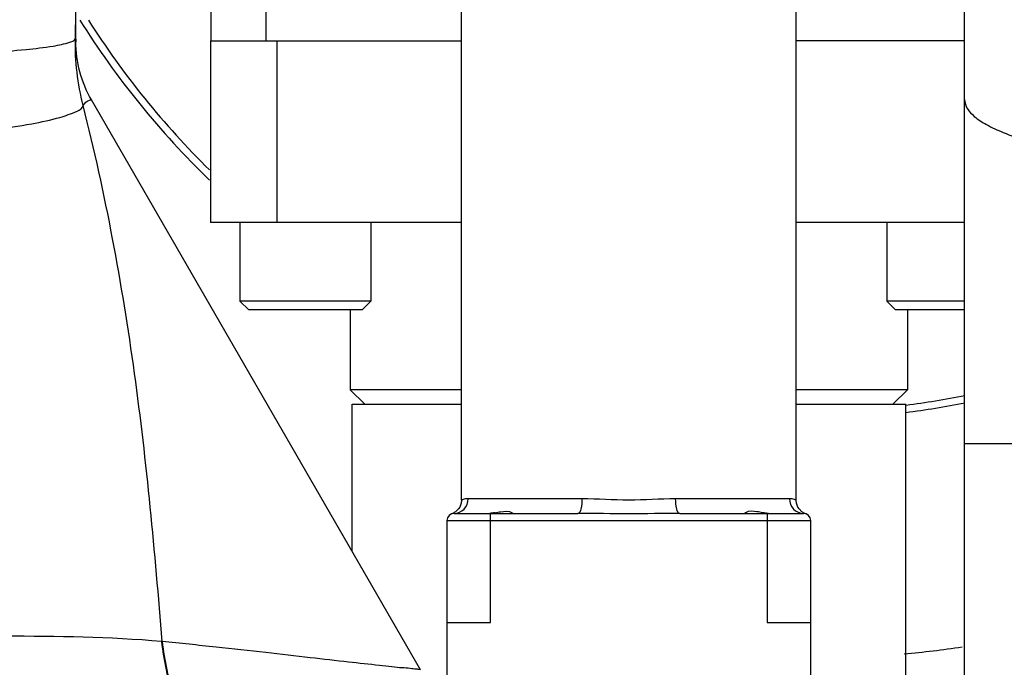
# Model space of a CAD drawing. Header units: millimetres. Extents: x 0 to 1189, y 0 to 841.
# Tile 41 of 193: x 440.7 to 446.11, y 200.05 to 203.61. Entities that reach past the tile are written whole.
import ezdxf
from ezdxf.enums import TextEntityAlignment as Align

# ---------------------------------------------------------------- set-up
doc = ezdxf.new("R2010")
doc.units = ezdxf.units.MM
doc.header["$LTSCALE"] = 65.395
doc.layers.get('0').update_dxf_attribs({"linetype": 'CONTINUOUS'})
for name, color, linetype in [('1707_125001_01_PBL1175', 7, 'CONTINUOUS'), ('1907_153200_72_ABL1227', 7, 'CONTINUOUS'), ('1907_153200_72_T1_PBL1235', 7, 'CONTINUOUS'), ('32007_153200_01_ABL1189', 7, 'CONTINUOUS'), ('32007_153200_01_T1_PBL1232', 7, 'CONTINUOUS'), ('6M32E_GENSET_VERROHRUNG_ABL1095', 7, 'CONTINUOUS'), ('links_14_VBL1092', 7, 'CONTINUOUS')]:
    doc.layers.add(name, color=color, linetype=linetype)
doc.styles.get("Standard").update_dxf_attribs({"font": 'txt', "width": 0.6})
doc.dimstyles.new('DIMSTYLE_2', dxfattribs={"dimtxt": 3.5, "dimasz": 3.5, "dimexe": 1.8, "dimexo": 0, "dimgap": 0.875, "dimtad": 1, "dimlfac": 25, "dimdsep": 46, "dimtxsty": 'STANDARD', "dimblk": '_FILLED', "dimblk1": '_FILLED', "dimblk2": '_FILLED', "dimcen": 0.09, "dimadec": 0, "dimazin": 0, "dimtp": 2, "dimtm": 2, "dimtfac": 1, "dimtofl": 0, "dimtmove": 0, "dimatfit": 3, "dimldrblk": '_FILLED', "dimfxl": 1, "dimtolj": 1, "dimarcsym": 0})

# ---------------------------------------------------------------- blocks, each defined once
blk = doc.blocks.new('_FILLED')
at = {"color": 0, "linetype": 'BYBLOCK'}
blk.add_solid([(0, 0), (-1, 0.1671), (-1, -0.1671)], dxfattribs=at)
blk = doc.blocks.new('*D13')
at = {"color": 6, "linetype": 'CONTINUOUS'}
for p, q in [((469.4474, 230.5969), (469.4474, 153.8786)), ((302.0875, 223.837), (302.0875, 153.8786)), ((302.0875, 155.6786), (385.7675, 155.6786)), ((469.4474, 155.6786), (385.7675, 155.6786))]:
    blk.add_line(p, q, dxfattribs=at)
at = {"color": 6, "linetype": 'CONTINUOUS', "xscale": 3.5, "yscale": 3.5, "zscale": 3.5, "rotation": 180}
blk.add_blockref('_FILLED', (302.0875, 155.6786), dxfattribs=at)
at = {"color": 6, "linetype": 'CONTINUOUS', "xscale": 3.5, "yscale": 3.5, "zscale": 3.5}
blk.add_blockref('_FILLED', (469.4474, 155.6786), dxfattribs=at)
at = {"color": 6, "linetype": 'CONTINUOUS', "width": 0.636905}
blk.add_text('4184', height=3.5, dxfattribs=at).set_placement((385.7675, 156.5536), align=Align.CENTER)
blk = doc.blocks.new('PUMPENAGGRR45_125_160_FL-Z-DB50_PBL1149', base_point=(443.0905, 205.8067))
at = {"layer": 'PUMPENAGGRR45_125_160_FL-Z-DB50_PBL1149', "color": 7, "linetype": 'CONTINUOUS'}
for p, q in [((441.7495, 204.1575), (441.7495, 203.4981)), ((443.1275, 200.9712), (443.1275, 204.1214)), ((444.9675, 200.9712), (444.9675, 204.1214)), ((441.7475, 203.4981), (443.1275, 203.4981)), ((441.7475, 203.4981), (441.7475, 202.4981)), ((445.8935, 203.4981), (444.9675, 203.4981)), ((443.1275, 202.4981), (441.7475, 202.4981)), ((441.9095, 202.4981), (441.9095, 202.0661)), ((442.6295, 202.4981), (442.6295, 202.0661)), ((445.8935, 202.4981), (444.9675, 202.4981)), ((445.4655, 202.4981), (445.4655, 202.0661)), ((442.6295, 202.0661), (441.9095, 202.0661)), ((441.9575, 202.0181), (441.9095, 202.0661)), ((442.5815, 202.0181), (442.6295, 202.0661)), ((445.8935, 202.0661), (445.4655, 202.0661)), ((445.5135, 202.0181), (445.4655, 202.0661)), ((442.5815, 202.0181), (441.9575, 202.0181)), ((442.5155, 202.0181), (442.5155, 201.5781)), ((445.8935, 202.0181), (445.5135, 202.0181)), ((445.5795, 202.0181), (445.5795, 201.5781)), ((443.1275, 201.5781), (442.5155, 201.5781)), ((442.5955, 201.4981), (442.5155, 201.5781)), ((445.5795, 201.5781), (444.9675, 201.5781)), ((445.4995, 201.4981), (445.5795, 201.5781)), ((443.0953, 200.9071), (443.0751, 200.8961)), ((443.0875, 200.8981), (443.7675, 200.8981)), ((444.3275, 200.8981), (445.0075, 200.8981)), ((443.0475, 200.8581), (443.0475, 199.9781)), ((443.0751, 200.8961), (443.0747, 200.896)), ((445.02, 200.8961), (445.0198, 200.8961)), ((445.0475, 199.9781), (445.0475, 200.8581)), ((443.0475, 200.2981), (443.2875, 200.2981)), ((444.8075, 200.2981), (445.0475, 200.2981))]:
    blk.add_line(p, q, dxfattribs=at)
at = {"layer": 'PUMPENAGGRR45_125_160_FL-Z-DB50_PBL1149', "color": 9, "linetype": 'CONTINUOUS'}
for p, q in [((442.0545, 203.4981), (442.0545, 203.9286)), ((442.1145, 202.4981), (442.1145, 203.4981)), ((443.7899, 200.9781), (443.1643, 200.9781)), ((444.9307, 200.9781), (444.3051, 200.9781)), ((443.2875, 200.2981), (443.2875, 200.8981)), ((444.8075, 200.8981), (444.8075, 200.2981)), ((443.0475, 200.8581), (445.0475, 200.8581))]:
    blk.add_line(p, q, dxfattribs=at)
at = {"layer": 'PUMPENAGGRR45_125_160_FL-Z-DB50_PBL1149', "color": 7, "linetype": 'CONTINUOUS'}
for points in [[(443.1275, 200.9712), (443.1257, 200.9547), (443.1178, 200.9331), (443.1116, 200.9234), (443.0953, 200.9071)], [(445.0198, 200.8961), (444.9996, 200.9071), (444.9833, 200.9234), (444.9771, 200.9331), (444.9692, 200.9547), (444.9675, 200.9712)]]:
    blk.add_lwpolyline(points, dxfattribs=at)
for centre, radius, start, end in [((444.9935, 206.0981), 4.68, 212.0917, 225.9971), ((444.9935, 206.0981), 4.64, 212.4055, 225.5257), ((444.9935, 206.0981), 4.68, 277.0904, 281.1038), ((444.9935, 206.0981), 4.64, 277.1562, 281.2003), ((443.0875, 200.8581), 0.04, 90, 180), ((443.2797, 200.989), 0.0909, 270.0397, 272.154), ((444.8221, 201.0802), 0.1824, 262.9175, 264.345), ((445.0075, 200.8581), 0.04, 0, 90), ((444.9935, 206.0981), 6, 275.4296, 278.49189)]:
    blk.add_arc(centre, radius, start, end, dxfattribs=at)
at = {"layer": 'PUMPENAGGRR45_125_160_FL-Z-DB50_PBL1149', "color": 9, "linetype": 'CONTINUOUS'}
for points, knots in [([(443.0875, 200.8981), (443.1072, 200.8981), (443.1486, 200.9159), (443.1643, 200.9578), (443.1643, 200.9781)], [0, 0, 0, 0, 0.49279, 1, 1, 1, 1]), ([(443.1643, 200.9781), (443.155, 200.9779), (443.1417, 200.9778), (443.1322, 200.9723), (443.1275, 200.9721), (443.1275, 200.9712)], [0, 0, 0, 0, 0.737377, 0.931956, 1, 1, 1, 1]), ([(443.7899, 200.9781), (443.7899, 200.9591), (443.7881, 200.9357), (443.7769, 200.8981), (443.7675, 200.8981)], [0, 0, 0, 0, 0.668158, 1, 1, 1, 1]), ([(444.3051, 200.9781), (444.2192, 200.9781), (444.0475, 200.9643), (443.8758, 200.9781), (443.7899, 200.9781)], [0, 0, 0, 0, 0.499999, 1, 1, 1, 1]), ([(444.3275, 200.8981), (444.318, 200.8981), (444.3068, 200.9357), (444.3051, 200.9591), (444.3051, 200.9781)], [0, 0, 0, 0, 0.331842, 1, 1, 1, 1]), ([(444.9307, 200.9781), (444.9307, 200.9578), (444.9463, 200.9159), (444.9877, 200.8981), (445.0075, 200.8981)], [0, 0, 0, 0, 0.50721, 1, 1, 1, 1]), ([(444.9675, 200.9712), (444.9675, 200.9721), (444.9627, 200.9724), (444.9533, 200.9778), (444.9399, 200.9778), (444.9307, 200.9781)], [0, 0, 0, 0, 0.067951, 0.262419, 1, 1, 1, 1]), ([(444.3275, 200.8981), (444.2344, 200.8981), (444.0477, 200.8935), (443.8611, 200.8981), (443.7675, 200.8981)], [0, 0, 0, 0, 0.498597, 1, 1, 1, 1])]:
    blk.add_open_spline(points, degree=3, knots=knots, dxfattribs=at)
at = {"layer": 'PUMPENAGGRR45_125_160_FL-Z-DB50_PBL1149', "color": 7, "linetype": 'CONTINUOUS'}
for points in [[(443.2953, 200.8992), (443.2913, 200.8987), (443.2872, 200.8983), (443.2831, 200.8981)], [(443.3121, 200.9018), (443.3065, 200.9008), (443.3009, 200.8999), (443.2953, 200.8992)], [(444.7996, 200.8992), (444.794, 200.8999), (444.7884, 200.9008), (444.7829, 200.9018)]]:
    blk.add_open_spline(points, degree=3, dxfattribs=at)
for points, knots in [([(443.3121, 200.9018), (443.3223, 200.9036), (443.3525, 200.9094), (443.3878, 200.9126), (443.4059, 200.9018)], [0, 0, 0, 0, 0.32967, 1, 1, 1, 1]), ([(443.4059, 200.9018), (443.407, 200.9011), (443.4103, 200.8996), (443.4075, 200.8981), (443.4067, 200.8981)], [0, 0, 0, 0, 0.615084, 1, 1, 1, 1]), ([(444.689, 200.9018), (444.6879, 200.9011), (444.6846, 200.8996), (444.6874, 200.8981), (444.6882, 200.8981)], [0, 0, 0, 0, 0.613678, 1, 1, 1, 1]), ([(444.7829, 200.9018), (444.7726, 200.9036), (444.7424, 200.9094), (444.7071, 200.9126), (444.689, 200.9018)], [0, 0, 0, 0, 0.329681, 1, 1, 1, 1]), ([(444.8152, 200.8981), (444.8134, 200.8981), (444.8097, 200.8982), (444.806, 200.8985), (444.8041, 200.8987)], [0, 0, 0, 0, 0.492043, 1, 1, 1, 1])]:
    blk.add_open_spline(points, degree=3, knots=knots, dxfattribs=at)
blk = doc.blocks.new('1707_125001_01_PBL1175', base_point=(440.5875, 203.9554))
at = {"layer": '1707_125001_01_PBL1175', "color": 7, "linetype": 'CONTINUOUS'}
for p, q in [((441.0075, 203.4924), (441.0075, 203.5554)), ((442.9028, 200.0382), (441.0932, 203.1724))]:
    blk.add_line(p, q, dxfattribs=at)
at = {"layer": '1707_125001_01_PBL1175', "color": 9, "linetype": 'CONTINUOUS'}
blk.add_line((441.482, 200.1928), (441.4786, 200.1931), dxfattribs=at)
at = {"layer": '1707_125001_01_PBL1175', "color": 7, "linetype": 'CONTINUOUS'}
blk.add_arc((430.0054, 203.7571), 11.0021, 358.71131, 359.99149, dxfattribs=at)
at = {"layer": '1707_125001_01_PBL1175', "color": 9, "linetype": 'CONTINUOUS'}
for centre, radius, start, end in [((442.7642, 200.3193), 1.2918, 185.6051, 199.6607), ((442.7658, 200.3218), 1.2903, 185.7366, 199.7838)]:
    blk.add_arc(centre, radius, start, end, dxfattribs=at)
at = {"layer": '1707_125001_01_PBL1175', "color": 7, "linetype": 'CONTINUOUS'}
for points in [[(441.0069, 203.5554), (441.0064, 203.6221), (441.0075, 203.6888), (441.0075, 203.7554)], [(441.0932, 203.1724), (441.038, 203.2681), (441.0075, 203.382), (441.0075, 203.4924)]]:
    blk.add_open_spline(points, degree=3, dxfattribs=at)
at = {"layer": '1707_125001_01_PBL1175', "color": 9, "linetype": 'CONTINUOUS'}
for points, knots in [([(439.4067, 203.4085), (439.6084, 203.4072), (439.9026, 203.4085), (440.2781, 203.4196), (440.5185, 203.4316), (440.7168, 203.447), (440.8632, 203.464), (440.953, 203.4815), (440.993, 203.4956), (441.0045, 203.5053), (441.0047, 203.5096)], [0, 0, 0, 0, 0.376021, 0.54818, 0.699929, 0.824895, 0.918051, 0.976174, 0.99192, 1, 1, 1, 1]), ([(441.0476, 203.1415), (441.0559, 203.1545), (441.0708, 203.1709), (441.0896, 203.1727), (441.0932, 203.1724)], [0, 0, 0, 0, 0.815613, 1, 1, 1, 1]), ([(439.4182, 202.9554), (439.6188, 202.9545), (439.9141, 202.9589), (440.293, 202.9814), (440.5422, 203.0058), (440.7465, 203.0357), (440.9041, 203.0696), (440.9934, 203.0997), (441.0455, 203.1266), (441.0476, 203.1415)], [0, 0, 0, 0, 0.363445, 0.53477, 0.688139, 0.815837, 0.911785, 0.97266, 1, 1, 1, 1]), ([(441.482, 200.1928), (441.4426, 200.6857), (441.3523, 201.6765), (441.1702, 202.6568), (441.0476, 203.1415)], [0, 0, 0, 0, 0.497198, 1, 1, 1, 1]), ([(441.4786, 200.1931), (441.1919, 200.2191), (440.5378, 200.2226), (439.8854, 200.2322), (439.5203, 200.2356)], [0, 0, 0, 0, 0.440875, 1, 1, 1, 1]), ([(442.9028, 200.0382), (442.9038, 200.0364), (442.8876, 200.042), (442.8759, 200.0394), (442.8401, 200.0473), (442.7976, 200.0479), (442.7409, 200.0544), (442.643, 200.0655), (442.4932, 200.0816), (442.2849, 200.1055), (442.0421, 200.1334), (441.7707, 200.1637), (441.5808, 200.1833), (441.482, 200.1928)], [0, 0, 0, 0, 0.004394, 0.017914, 0.040761, 0.071298, 0.110835, 0.159073, 0.278713, 0.426793, 0.599196, 0.791739, 1, 1, 1, 1])]:
    blk.add_open_spline(points, degree=3, knots=knots, dxfattribs=at)
blk.add_open_spline([(441.0476, 203.1415), (441.017, 203.2612), (441.0019, 203.3861), (441.0047, 203.5096)], degree=3, dxfattribs=at)
at = {"layer": '1707_125001_01_PBL1175', "color": 7, "linetype": 'CONTINUOUS'}
blk.add_open_spline([(441.0047, 203.5096), (441.0077, 203.5113), (441.0069, 203.5006), (441.0065, 203.4925), (441.0075, 203.4924)], degree=3, knots=[0, 0, 0, 0, 0.595402, 1, 1, 1, 1], dxfattribs=at)
blk = doc.blocks.new('32007_153200_01_T1_PBL1232', base_point=(448.6875, 202.2754))
at = {"layer": '32007_153200_01_T1_PBL1232', "color": 7, "linetype": 'CONTINUOUS'}
blk.add_line((445.8935, 197.8554), (445.8935, 216.8354), dxfattribs=at)
at = {"layer": '32007_153200_01_T1_PBL1232', "color": 9, "linetype": 'CONTINUOUS'}
blk.add_line((445.8935, 201.283), (451.4815, 201.283), dxfattribs=at)
blk.add_open_spline([(445.8935, 203.1741), (445.8935, 203.1385), (445.9386, 203.0819), (446.0188, 203.032), (446.1572, 202.9681), (446.3905, 202.9004), (446.7351, 202.8317), (447.1539, 202.7754), (447.8123, 202.7173), (448.6875, 202.6904), (449.5626, 202.7173), (450.221, 202.7754), (450.6399, 202.8317), (450.9845, 202.9004), (451.2178, 202.9681), (451.3561, 203.032), (451.4363, 203.0819), (451.4815, 203.1385), (451.4815, 203.1741)], degree=3, knots=[0, 0, 0, 0, 0.018418, 0.032293, 0.049928, 0.096666, 0.157894, 0.231665, 0.315369, 0.5, 0.684631, 0.768335, 0.842106, 0.903334, 0.950072, 0.967707, 0.981582, 1, 1, 1, 1], dxfattribs=at)
blk = doc.blocks.new('32007_153200_01_ABL1189', base_point=(448.6875, 202.3354))
at = {"layer": '32007_153200_01_T1_PBL1232'}
blk.add_blockref('32007_153200_01_T1_PBL1232', (448.6875, 202.2754), dxfattribs=at)
blk = doc.blocks.new('EN1092-1-01A-DN65_PN16-77_5_PBL1228', base_point=(444.6384, 198.8181))
at = {"layer": 'EN1092-1-01A-DN65_PN16-77_5_PBL1228', "color": 7, "linetype": 'CONTINUOUS'}
for p, q in [((443.5012, 199.2181), (443.3833, 199.2181)), ((445.8935, 199.2181), (444.4612, 199.2181)), ((445.8935, 198.4181), (445.2075, 198.4181))]:
    blk.add_line(p, q, dxfattribs=at)
blk = doc.blocks.new('1907_153200_72_T1_PBL1235', base_point=(444.0488, 200.3581))
at = {"layer": '1907_153200_72_T1_PBL1235', "color": 7, "linetype": 'CONTINUOUS'}
for p, q in [((442.5268, 201.4981), (443.1275, 201.4981)), ((442.5268, 200.6893), (442.5268, 201.4981)), ((444.9675, 201.4981), (445.5708, 201.4981)), ((445.5708, 199.2181), (445.5708, 201.4981))]:
    blk.add_line(p, q, dxfattribs=at)
blk = doc.blocks.new('1907_153200_72_ABL1227', base_point=(444.2102, 199.9581))
at = {"layer": '1907_153200_72_T1_PBL1235'}
blk.add_blockref('1907_153200_72_T1_PBL1235', (444.0488, 200.3581), dxfattribs=at)
at = {"layer": 'EN1092-1-01A-DN65_PN16-77_5_PBL1228'}
blk.add_blockref('EN1092-1-01A-DN65_PN16-77_5_PBL1228', (444.6384, 198.8181), dxfattribs=at)
blk = doc.blocks.new('6M32E_GENSET_VERROHRUNG_ABL1095', base_point=(297.8908, 254.2154))
at = {"layer": '1707_125001_01_PBL1175'}
blk.add_blockref('1707_125001_01_PBL1175', (440.5875, 203.9554), dxfattribs=at)
at = {"layer": '1907_153200_72_ABL1227'}
blk.add_blockref('1907_153200_72_ABL1227', (444.2102, 199.9581), dxfattribs=at)
at = {"layer": '32007_153200_01_ABL1189'}
blk.add_blockref('32007_153200_01_ABL1189', (448.6875, 202.3354), dxfattribs=at)
at = {"layer": 'PUMPENAGGRR45_125_160_FL-Z-DB50_PBL1149'}
blk.add_blockref('PUMPENAGGRR45_125_160_FL-Z-DB50_PBL1149', (443.0905, 205.8067), dxfattribs=at)
blk = doc.blocks.new('LINKS_14_VBL1092', base_point=(312.0428, 276.0554))
at = {"layer": '6M32E_GENSET_VERROHRUNG_ABL1095'}
blk.add_blockref('6M32E_GENSET_VERROHRUNG_ABL1095', (297.8908, 254.2154), dxfattribs=at)

msp = doc.modelspace()

# ---------------------------------------------------------------- block references
at = {"layer": 'links_14_VBL1092'}
msp.add_blockref('LINKS_14_VBL1092', (312.04282, 276.05542), dxfattribs=at)

# ---------------------------------------------------------------- dimensions: what is measured, and where the dimension line sits
at = {"color": 6, "linetype": 'CONTINUOUS'}
dim = msp.add_linear_dim(base=(469.44744, 155.67864), p1=(302.08746, 223.83701), p2=(469.44744, 230.59688), dimstyle='DIMSTYLE_2', dxfattribs=at)
dim.commit()
dim.dimension.update_dxf_attribs({"geometry": '*D13', "text_midpoint": (385.43412, 155.67864), "dimtype": 160})

doc.saveas('drawing.dxf')
